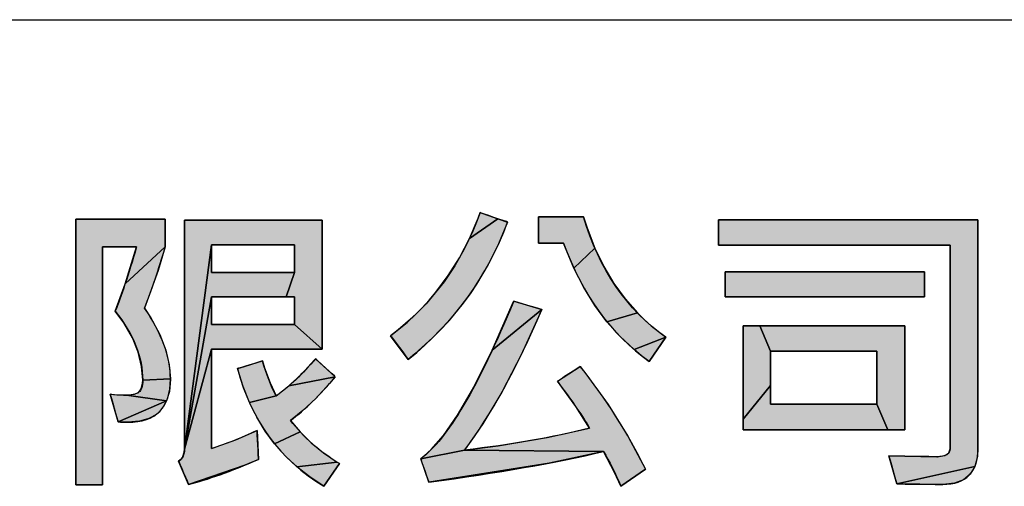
# Model space of a CAD drawing. Extents: x 0 to 1189, y 0 to 841.
# Tile 46 of 96: x 1015 to 1034, y 81 to 90. Entities that reach past the tile are written whole.
import ezdxf

# ---------------------------------------------------------------- set-up
doc = ezdxf.new("R2010")
doc.units = 0
doc.header["$LTSCALE"] = 65.395
doc.layers.get('0').update_dxf_attribs({"linetype": 'CONTINUOUS'})

msp = doc.modelspace()

# ---------------------------------------------------------------- hatches: boundary and pattern name
at = {"linetype": 'Continuous'}
for points in [[(1023.766, 86.23), (1024.057, 86.131), (1023.502, 85.744), (1023.671, 86.141), (1023.71, 86.249)], [(1025.163, 85.658), (1024.846, 85.658), (1024.846, 85.838), (1024.846, 86.17), (1025.154, 86.17), (1025.72, 86.17), (1025.789, 85.954), (1025.94, 85.561), (1025.534, 85.172), (1025.359, 85.591), (1025.334, 85.658)], [(1015.854, 80.961), (1015.854, 86.123), (1017.59, 86.123), (1017.59, 85.585), (1016.81, 84.867), (1017.032, 85.585), (1016.371, 85.585), (1016.371, 80.961)], [(1019.937, 84.613), (1020.105, 85.086), (1020.105, 85.142), (1020.105, 85.434), (1020.105, 85.623), (1019.937, 85.623), (1019.058, 85.623), (1018.489, 85.623), (1017.963, 81.652), (1017.963, 86.104), (1020.642, 86.104), (1020.642, 83.596), (1020.105, 84.075), (1020.105, 84.131), (1020.105, 84.423), (1020.105, 84.613)], [(1024.245, 86.066), (1024.07, 85.642), (1023.869, 85.239), (1023.64, 84.856), (1023.516, 84.671), (1023.384, 84.491), (1023.1, 84.144), (1022.787, 83.815), (1022.444, 83.504), (1022.315, 83.396), (1022.279, 83.444), (1022.092, 83.693), (1021.971, 83.855), (1022.29, 84.115), (1022.583, 84.397), (1022.72, 84.546), (1022.85, 84.7), (1023.092, 85.025), (1023.309, 85.372), (1023.502, 85.744), (1024.057, 86.131)], [(1031.812, 80.979), (1031.657, 81.52), (1032.587, 81.505), (1032.6, 81.505), (1032.746, 81.526), (1032.821, 81.577), (1032.846, 81.658), (1032.846, 85.617), (1028.346, 85.617), (1028.346, 86.111), (1033.389, 86.111), (1033.389, 81.67), (1033.379, 81.51), (1033.328, 81.312)], [(1017.152, 82.991), (1017.13, 83.261), (1017.064, 83.535), (1016.95, 83.815), (1016.784, 84.104), (1016.618, 84.334), (1016.81, 84.867), (1017.59, 85.585), (1017.449, 85.127), (1017.188, 84.389), (1017.311, 84.201), (1017.484, 83.879), (1017.6, 83.577), (1017.668, 83.291), (1017.69, 83.017)], [(1019.058, 84.613), (1018.489, 84.613), (1017.963, 81.652), (1018.489, 85.623), (1018.489, 85.567), (1018.489, 85.275), (1018.489, 85.086), (1018.657, 85.086), (1019.536, 85.086), (1020.105, 85.086), (1019.937, 84.613)], [(1026.769, 84.299), (1026.177, 84.128), (1025.943, 84.444), (1025.729, 84.791), (1025.534, 85.172), (1025.94, 85.561), (1026.115, 85.201), (1026.311, 84.872), (1026.529, 84.572)], [(1031.949, 84.613), (1029.838, 84.613), (1028.473, 84.613), (1028.473, 84.663), (1028.473, 84.928), (1028.473, 85.1), (1028.876, 85.1), (1030.987, 85.1), (1032.353, 85.1), (1032.353, 85.049), (1032.353, 84.784), (1032.353, 84.613)], [(1018.489, 83.596), (1017.963, 81.652), (1018.489, 84.613), (1018.489, 84.557), (1018.489, 84.264), (1018.489, 84.075), (1018.657, 84.075), (1019.536, 84.075), (1020.105, 84.075), (1020.642, 83.596)], [(1024.911, 84.366), (1023.948, 83.578), (1024.362, 84.52), (1024.365, 84.527)], [(1022.555, 81.466), (1022.762, 81.646), (1023, 81.92), (1023.273, 82.312), (1023.587, 82.854), (1023.948, 83.578), (1024.911, 84.366), (1024.91, 84.363), (1024.516, 83.497), (1024.134, 82.762), (1023.765, 82.146), (1023.408, 81.634)], [(1027.32, 83.829), (1026.705, 83.586), (1026.431, 83.843), (1026.177, 84.128), (1026.769, 84.299), (1026.898, 84.172), (1027.033, 84.051)], [(1029.149, 84.051), (1029.357, 83.558), (1029.357, 83.45), (1029.357, 82.888), (1028.822, 82.236), (1028.822, 83.338), (1028.822, 84.051)], [(1031.64, 82.025), (1031.421, 82.524), (1031.421, 82.632), (1031.421, 83.194), (1031.421, 83.558), (1031.207, 83.558), (1030.084, 83.558), (1029.357, 83.558), (1029.149, 84.051), (1030.86, 84.051), (1031.968, 84.051), (1031.968, 83.841), (1031.968, 82.738), (1031.968, 82.025)], [(1026.85, 83.467), (1026.705, 83.586), (1027.32, 83.829), (1027.207, 83.662), (1027, 83.355)], [(1017.849, 81.417), (1017.891, 81.45), (1017.923, 81.49), (1017.959, 81.593), (1017.963, 81.652), (1018.489, 83.596), (1018.489, 81.664), (1018.964, 81.833), (1019.373, 82.013), (1019.403, 81.452), (1019.134, 81.339), (1018.043, 80.967)], [(1019.224, 82.559), (1019.101, 82.867), (1018.999, 83.198), (1018.994, 83.217), (1019.045, 83.233), (1019.479, 83.367), (1019.521, 83.23), (1019.627, 82.939), (1019.746, 82.686)], [(1019.991, 82.88), (1020.239, 83.112), (1020.49, 83.385), (1020.51, 83.408), (1020.55, 83.372), (1020.895, 83.059)], [(1025.84, 82.06), (1025.569, 82.479), (1025.214, 82.97), (1025.657, 83.258), (1025.767, 83.118), (1026.198, 82.52), (1026.584, 81.901), (1026.927, 81.261), (1026.447, 80.929), (1026.326, 81.199), (1026.109, 81.605), (1023.408, 81.634), (1024.063, 81.718), (1025.011, 81.877)], [(1016.992, 82.718), (1017.076, 82.757), (1017.124, 82.821), (1017.15, 82.933), (1017.152, 82.991), (1017.69, 83.017), (1017.69, 83.005), (1017.669, 82.772), (1017.615, 82.588), (1016.833, 82.698)], [(1019.746, 82.686), (1019.991, 82.88), (1020.895, 83.059), (1020.785, 82.929), (1020.517, 82.639), (1020.263, 82.401), (1020.023, 82.21), (1020.214, 81.985), (1019.716, 81.755), (1019.531, 82.004), (1019.367, 82.272), (1019.224, 82.559)], [(1029.929, 82.025), (1028.822, 82.025), (1028.822, 82.236), (1029.357, 82.888), (1029.357, 82.524), (1029.572, 82.524), (1030.695, 82.524), (1031.421, 82.524), (1031.64, 82.025)], [(1016.833, 82.698), (1017.615, 82.588), (1016.671, 82.18), (1016.521, 82.718), (1016.775, 82.698), (1016.788, 82.698)], [(1016.862, 82.174), (1016.671, 82.18), (1017.615, 82.588), (1017.532, 82.442), (1017.479, 82.381), (1017.417, 82.328), (1017.272, 82.245), (1017.09, 82.193)], [(1020.148, 81.308), (1019.921, 81.523), (1019.716, 81.755), (1020.214, 81.985), (1020.428, 81.775), (1020.667, 81.579), (1020.932, 81.398)], [(1025.054, 81.382), (1022.712, 81.008), (1022.555, 81.466), (1023.408, 81.634), (1026.109, 81.605)], [(1020.932, 81.398), (1020.977, 81.37), (1020.945, 81.324), (1020.671, 80.929), (1020.398, 81.111), (1020.148, 81.308)], [(1023.75, 81.158), (1022.712, 81.008), (1025.054, 81.382)], [(1019.134, 81.339), (1018.516, 81.106), (1018.043, 80.967)], [(1033.328, 81.312), (1033.237, 81.164), (1033.106, 81.057), (1032.932, 80.991), (1032.703, 80.967), (1031.812, 80.979)]]:
    msp.add_hatch(color=4, dxfattribs=at).paths.add_polyline_path(points)

# ---------------------------------------------------------------- linework, layer by layer
at = {"color": 3, "linetype": 'Continuous'}
msp.add_line((909, 90), (1174, 90), dxfattribs=at)
at = {"color": 4, "linetype": 'Continuous'}
for p, q in [((1023.502, 85.744), (1023.671, 86.141)), ((1023.502, 85.744), (1023.671, 86.141)), ((1023.671, 86.141), (1023.71, 86.249)), ((1023.671, 86.141), (1023.71, 86.249)), ((1023.71, 86.249), (1023.766, 86.23)), ((1023.71, 86.249), (1024.245, 86.066)), ((1023.766, 86.23), (1024.057, 86.131)), ((1024.846, 86.17), (1025.154, 86.17)), ((1024.846, 85.838), (1024.846, 86.17)), ((1024.846, 86.17), (1025.72, 86.17)), ((1024.846, 85.658), (1024.846, 86.17)), ((1025.154, 86.17), (1025.72, 86.17)), ((1025.72, 86.17), (1025.789, 85.954)), ((1025.72, 86.17), (1025.789, 85.954)), ((1015.854, 86.123), (1017.59, 86.123)), ((1015.854, 80.961), (1015.854, 86.123)), ((1015.854, 86.123), (1017.59, 86.123)), ((1015.854, 80.961), (1015.854, 86.123)), ((1017.59, 86.123), (1017.59, 85.585)), ((1017.59, 86.123), (1017.59, 85.585)), ((1017.963, 86.104), (1020.642, 86.104)), ((1017.963, 81.652), (1017.963, 86.104)), ((1017.963, 86.104), (1020.642, 86.104)), ((1017.963, 81.652), (1017.963, 86.104)), ((1020.642, 86.104), (1020.642, 83.596)), ((1020.642, 86.104), (1020.642, 83.596)), ((1024.057, 86.131), (1023.502, 85.744)), ((1023.502, 85.744), (1024.057, 86.131)), ((1024.057, 86.131), (1023.502, 85.744)), ((1024.057, 86.131), (1024.245, 86.066)), ((1024.245, 86.066), (1024.07, 85.642)), ((1024.245, 86.066), (1024.07, 85.642)), ((1025.789, 85.954), (1025.94, 85.561)), ((1025.789, 85.954), (1025.94, 85.561)), ((1028.346, 86.111), (1033.389, 86.111)), ((1028.346, 85.617), (1028.346, 86.111)), ((1028.346, 86.111), (1033.389, 86.111)), ((1028.346, 85.617), (1028.346, 86.111)), ((1033.389, 86.111), (1033.389, 81.67)), ((1033.389, 86.111), (1033.389, 81.67)), ((1024.846, 85.658), (1024.846, 85.838)), ((1017.032, 85.585), (1016.371, 85.585)), ((1016.371, 85.585), (1016.371, 80.961)), ((1017.032, 85.585), (1016.371, 85.585)), ((1016.371, 85.585), (1016.371, 80.961)), ((1016.81, 84.867), (1017.59, 85.585)), ((1016.81, 84.867), (1017.032, 85.585)), ((1017.59, 85.585), (1016.81, 84.867)), ((1016.81, 84.867), (1017.032, 85.585)), ((1017.59, 85.585), (1016.81, 84.867)), ((1017.59, 85.585), (1017.449, 85.127)), ((1017.59, 85.585), (1017.449, 85.127)), ((1018.489, 85.623), (1017.963, 81.652)), ((1017.963, 81.652), (1018.489, 85.623)), ((1018.489, 85.623), (1017.963, 81.652)), ((1019.058, 85.623), (1018.489, 85.623)), ((1018.489, 85.623), (1018.489, 85.567)), ((1020.105, 85.623), (1018.489, 85.623)), ((1018.489, 85.623), (1018.489, 85.086)), ((1018.489, 85.567), (1018.489, 85.275)), ((1019.937, 85.623), (1019.058, 85.623)), ((1020.105, 85.623), (1019.937, 85.623)), ((1020.105, 85.434), (1020.105, 85.623)), ((1020.105, 85.086), (1020.105, 85.623)), ((1023.309, 85.372), (1023.502, 85.744)), ((1023.309, 85.372), (1023.502, 85.744)), ((1024.07, 85.642), (1023.869, 85.239)), ((1024.07, 85.642), (1023.869, 85.239)), ((1025.163, 85.658), (1024.846, 85.658)), ((1025.334, 85.658), (1024.846, 85.658)), ((1025.334, 85.658), (1025.163, 85.658)), ((1025.359, 85.591), (1025.334, 85.658)), ((1025.359, 85.591), (1025.334, 85.658)), ((1025.534, 85.172), (1025.359, 85.591)), ((1025.534, 85.172), (1025.359, 85.591)), ((1032.846, 85.617), (1028.346, 85.617)), ((1032.846, 85.617), (1028.346, 85.617)), ((1032.846, 81.658), (1032.846, 85.617)), ((1032.846, 81.658), (1032.846, 85.617)), ((1020.105, 85.142), (1020.105, 85.434)), ((1025.94, 85.561), (1025.534, 85.172)), ((1025.534, 85.172), (1025.94, 85.561)), ((1025.94, 85.561), (1025.534, 85.172)), ((1025.94, 85.561), (1026.115, 85.201)), ((1025.94, 85.561), (1026.115, 85.201)), ((1018.489, 85.275), (1018.489, 85.086)), ((1023.092, 85.025), (1023.309, 85.372)), ((1023.092, 85.025), (1023.309, 85.372)), ((1023.869, 85.239), (1023.64, 84.856)), ((1023.869, 85.239), (1023.64, 84.856)), ((1026.115, 85.201), (1026.311, 84.872)), ((1026.115, 85.201), (1026.311, 84.872)), ((1017.449, 85.127), (1017.188, 84.389)), ((1017.449, 85.127), (1017.188, 84.389)), ((1018.489, 85.086), (1018.657, 85.086)), ((1018.489, 85.086), (1020.105, 85.086)), ((1018.657, 85.086), (1019.536, 85.086)), ((1019.536, 85.086), (1020.105, 85.086)), ((1019.937, 84.613), (1020.105, 85.086)), ((1020.105, 85.086), (1019.937, 84.613)), ((1020.105, 85.086), (1019.937, 84.613)), ((1020.105, 85.086), (1020.105, 85.142)), ((1022.85, 84.7), (1023.092, 85.025)), ((1022.85, 84.7), (1023.092, 85.025)), ((1025.729, 84.791), (1025.534, 85.172)), ((1025.729, 84.791), (1025.534, 85.172)), ((1028.473, 85.1), (1028.876, 85.1)), ((1028.473, 84.928), (1028.473, 85.1)), ((1028.473, 85.1), (1032.353, 85.1)), ((1028.473, 84.613), (1028.473, 85.1)), ((1028.876, 85.1), (1030.987, 85.1)), ((1030.987, 85.1), (1032.353, 85.1)), ((1032.353, 85.1), (1032.353, 85.049)), ((1032.353, 85.1), (1032.353, 84.613)), ((1032.353, 85.049), (1032.353, 84.784)), ((1016.618, 84.334), (1016.81, 84.867)), ((1016.618, 84.334), (1016.81, 84.867)), ((1023.64, 84.856), (1023.516, 84.671)), ((1023.64, 84.856), (1023.516, 84.671)), ((1026.311, 84.872), (1026.529, 84.572)), ((1026.311, 84.872), (1026.529, 84.572)), ((1028.473, 84.663), (1028.473, 84.928)), ((1017.963, 81.652), (1018.489, 84.613)), ((1018.489, 84.613), (1017.963, 81.652)), ((1018.489, 84.613), (1017.963, 81.652)), ((1018.489, 84.613), (1018.489, 84.557)), ((1019.058, 84.613), (1018.489, 84.613)), ((1020.105, 84.613), (1018.489, 84.613)), ((1018.489, 84.613), (1018.489, 84.075)), ((1019.937, 84.613), (1019.058, 84.613)), ((1020.105, 84.613), (1019.937, 84.613)), ((1020.105, 84.423), (1020.105, 84.613)), ((1020.105, 84.075), (1020.105, 84.613)), ((1022.72, 84.546), (1022.85, 84.7)), ((1022.72, 84.546), (1022.85, 84.7)), ((1023.516, 84.671), (1023.384, 84.491)), ((1023.516, 84.671), (1023.384, 84.491)), ((1025.943, 84.444), (1025.729, 84.791)), ((1025.943, 84.444), (1025.729, 84.791)), ((1028.473, 84.613), (1028.473, 84.663)), ((1029.838, 84.613), (1028.473, 84.613)), ((1032.353, 84.613), (1028.473, 84.613)), ((1031.949, 84.613), (1029.838, 84.613)), ((1032.353, 84.613), (1031.949, 84.613)), ((1032.353, 84.784), (1032.353, 84.613)), ((1018.489, 84.557), (1018.489, 84.264)), ((1020.105, 84.131), (1020.105, 84.423)), ((1022.583, 84.397), (1022.72, 84.546)), ((1022.583, 84.397), (1022.72, 84.546)), ((1023.384, 84.491), (1023.1, 84.144)), ((1023.384, 84.491), (1023.1, 84.144)), ((1023.948, 83.578), (1024.362, 84.52)), ((1024.362, 84.52), (1024.365, 84.527)), ((1024.365, 84.527), (1024.911, 84.366)), ((1026.177, 84.128), (1025.943, 84.444)), ((1026.177, 84.128), (1025.943, 84.444)), ((1026.529, 84.572), (1026.769, 84.299)), ((1026.529, 84.572), (1026.769, 84.299)), ((1016.784, 84.104), (1016.618, 84.334)), ((1016.784, 84.104), (1016.618, 84.334)), ((1017.188, 84.389), (1017.311, 84.201)), ((1017.188, 84.389), (1017.311, 84.201)), ((1018.489, 84.264), (1018.489, 84.075)), ((1022.29, 84.115), (1022.583, 84.397)), ((1022.29, 84.115), (1022.583, 84.397)), ((1023.948, 83.578), (1024.911, 84.366)), ((1024.911, 84.366), (1023.948, 83.578)), ((1023.948, 83.578), (1024.911, 84.366)), ((1024.91, 84.363), (1024.516, 83.497)), ((1024.91, 84.363), (1024.516, 83.497)), ((1024.911, 84.366), (1024.91, 84.363)), ((1024.911, 84.366), (1024.91, 84.363)), ((1026.177, 84.128), (1026.769, 84.299)), ((1026.769, 84.299), (1026.177, 84.128)), ((1026.769, 84.299), (1026.177, 84.128)), ((1026.769, 84.299), (1026.898, 84.172)), ((1026.769, 84.299), (1026.898, 84.172)), ((1016.95, 83.815), (1016.784, 84.104)), ((1016.95, 83.815), (1016.784, 84.104)), ((1017.311, 84.201), (1017.484, 83.879)), ((1017.311, 84.201), (1017.484, 83.879)), ((1018.489, 84.075), (1018.657, 84.075)), ((1018.489, 84.075), (1020.105, 84.075)), ((1018.657, 84.075), (1019.536, 84.075)), ((1019.536, 84.075), (1020.105, 84.075)), ((1020.105, 84.075), (1020.105, 84.131)), ((1020.105, 84.075), (1020.642, 83.596)), ((1020.642, 83.596), (1020.105, 84.075)), ((1020.642, 83.596), (1020.105, 84.075)), ((1021.971, 83.855), (1022.29, 84.115)), ((1021.971, 83.855), (1022.29, 84.115)), ((1023.1, 84.144), (1022.787, 83.815)), ((1023.1, 84.144), (1022.787, 83.815)), ((1026.431, 83.843), (1026.177, 84.128)), ((1026.431, 83.843), (1026.177, 84.128)), ((1026.898, 84.172), (1027.033, 84.051)), ((1026.898, 84.172), (1027.033, 84.051)), ((1027.033, 84.051), (1027.32, 83.829)), ((1027.033, 84.051), (1027.32, 83.829)), ((1028.822, 84.051), (1029.149, 84.051)), ((1028.822, 83.338), (1028.822, 84.051)), ((1028.822, 84.051), (1031.968, 84.051)), ((1028.822, 82.025), (1028.822, 84.051)), ((1029.149, 84.051), (1030.86, 84.051)), ((1029.357, 83.558), (1029.149, 84.051)), ((1029.149, 84.051), (1029.357, 83.558)), ((1029.357, 83.558), (1029.149, 84.051)), ((1030.86, 84.051), (1031.968, 84.051)), ((1031.968, 84.051), (1031.968, 83.841)), ((1031.968, 84.051), (1031.968, 82.025)), ((1017.484, 83.879), (1017.6, 83.577)), ((1017.484, 83.879), (1017.6, 83.577)), ((1022.092, 83.693), (1021.971, 83.855)), ((1022.315, 83.396), (1021.971, 83.855)), ((1026.705, 83.586), (1026.431, 83.843)), ((1026.705, 83.586), (1026.431, 83.843)), ((1017.064, 83.535), (1016.95, 83.815)), ((1017.064, 83.535), (1016.95, 83.815)), ((1022.279, 83.444), (1022.092, 83.693)), ((1022.787, 83.815), (1022.444, 83.504)), ((1022.787, 83.815), (1022.444, 83.504)), ((1026.705, 83.586), (1027.32, 83.829)), ((1027.32, 83.829), (1026.705, 83.586)), ((1027.32, 83.829), (1026.705, 83.586)), ((1027.32, 83.829), (1027, 83.355)), ((1027.207, 83.662), (1027, 83.355)), ((1027.32, 83.829), (1027.207, 83.662)), ((1031.968, 83.841), (1031.968, 82.738)), ((1017.13, 83.261), (1017.064, 83.535)), ((1017.13, 83.261), (1017.064, 83.535)), ((1017.6, 83.577), (1017.668, 83.291)), ((1017.6, 83.577), (1017.668, 83.291)), ((1018.489, 83.596), (1017.963, 81.652)), ((1017.963, 81.652), (1018.489, 83.596)), ((1018.489, 83.596), (1017.963, 81.652)), ((1020.642, 83.596), (1018.489, 83.596)), ((1020.642, 83.596), (1018.489, 83.596)), ((1018.489, 83.596), (1018.489, 81.664)), ((1018.489, 83.596), (1018.489, 81.664)), ((1022.444, 83.504), (1022.315, 83.396)), ((1022.444, 83.504), (1022.315, 83.396)), ((1023.587, 82.854), (1023.948, 83.578)), ((1023.587, 82.854), (1023.948, 83.578)), ((1024.516, 83.497), (1024.134, 82.762)), ((1024.516, 83.497), (1024.134, 82.762)), ((1026.85, 83.467), (1026.705, 83.586)), ((1026.85, 83.467), (1026.705, 83.586)), ((1027, 83.355), (1026.85, 83.467)), ((1027, 83.355), (1026.85, 83.467)), ((1030.084, 83.558), (1029.357, 83.558)), ((1031.421, 83.558), (1029.357, 83.558)), ((1029.357, 83.558), (1029.357, 83.45)), ((1029.357, 83.558), (1029.357, 82.524)), ((1031.207, 83.558), (1030.084, 83.558)), ((1031.421, 83.558), (1031.207, 83.558)), ((1031.421, 83.194), (1031.421, 83.558)), ((1031.421, 82.524), (1031.421, 83.558)), ((1017.668, 83.291), (1017.69, 83.017)), ((1017.668, 83.291), (1017.69, 83.017)), ((1018.994, 83.217), (1019.479, 83.367)), ((1019.045, 83.233), (1019.479, 83.367)), ((1019.479, 83.367), (1019.521, 83.23)), ((1019.479, 83.367), (1019.521, 83.23)), ((1020.239, 83.112), (1020.49, 83.385)), ((1020.239, 83.112), (1020.49, 83.385)), ((1020.49, 83.385), (1020.51, 83.408)), ((1020.49, 83.385), (1020.51, 83.408)), ((1020.51, 83.408), (1020.55, 83.372)), ((1020.51, 83.408), (1020.895, 83.059)), ((1020.55, 83.372), (1020.895, 83.059)), ((1022.315, 83.396), (1022.279, 83.444)), ((1028.822, 82.236), (1028.822, 83.338)), ((1029.357, 83.45), (1029.357, 82.888)), ((1017.152, 82.991), (1017.13, 83.261)), ((1017.152, 82.991), (1017.13, 83.261)), ((1018.994, 83.217), (1019.045, 83.233)), ((1018.999, 83.198), (1018.994, 83.217)), ((1018.999, 83.198), (1018.994, 83.217)), ((1019.101, 82.867), (1018.999, 83.198)), ((1019.101, 82.867), (1018.999, 83.198)), ((1019.521, 83.23), (1019.627, 82.939)), ((1019.521, 83.23), (1019.627, 82.939)), ((1019.991, 82.88), (1020.239, 83.112)), ((1019.991, 82.88), (1020.239, 83.112)), ((1025.214, 82.97), (1025.657, 83.258)), ((1025.214, 82.97), (1025.657, 83.258)), ((1025.657, 83.258), (1025.767, 83.118)), ((1025.657, 83.258), (1025.767, 83.118)), ((1025.767, 83.118), (1026.198, 82.52)), ((1025.767, 83.118), (1026.198, 82.52)), ((1031.421, 82.632), (1031.421, 83.194)), ((1017.124, 82.821), (1017.15, 82.933)), ((1017.124, 82.821), (1017.15, 82.933)), ((1017.15, 82.933), (1017.152, 82.991)), ((1017.15, 82.933), (1017.152, 82.991)), ((1017.152, 82.991), (1017.69, 83.017)), ((1017.69, 83.017), (1017.152, 82.991)), ((1017.69, 83.017), (1017.152, 82.991)), ((1017.69, 83.005), (1017.669, 82.772)), ((1017.69, 83.005), (1017.669, 82.772)), ((1017.69, 83.017), (1017.69, 83.005)), ((1017.69, 83.017), (1017.69, 83.005)), ((1019.627, 82.939), (1019.746, 82.686)), ((1019.627, 82.939), (1019.746, 82.686)), ((1019.991, 82.88), (1020.895, 83.059)), ((1020.895, 83.059), (1019.991, 82.88)), ((1020.895, 83.059), (1019.991, 82.88)), ((1020.785, 82.929), (1020.517, 82.639)), ((1020.785, 82.929), (1020.517, 82.639)), ((1020.895, 83.059), (1020.785, 82.929)), ((1020.895, 83.059), (1020.785, 82.929)), ((1025.569, 82.479), (1025.214, 82.97)), ((1025.569, 82.479), (1025.214, 82.97)), ((1028.822, 82.236), (1029.357, 82.888)), ((1029.357, 82.888), (1028.822, 82.236)), ((1029.357, 82.888), (1028.822, 82.236)), ((1029.357, 82.888), (1029.357, 82.524)), ((1016.521, 82.718), (1016.775, 82.698)), ((1016.671, 82.18), (1016.521, 82.718)), ((1016.521, 82.718), (1016.775, 82.698)), ((1016.671, 82.18), (1016.521, 82.718)), ((1016.775, 82.698), (1016.788, 82.698)), ((1016.775, 82.698), (1016.788, 82.698)), ((1016.788, 82.698), (1016.833, 82.698)), ((1016.788, 82.698), (1016.833, 82.698)), ((1016.833, 82.698), (1016.992, 82.718)), ((1016.833, 82.698), (1016.992, 82.718)), ((1017.615, 82.588), (1016.833, 82.698)), ((1016.833, 82.698), (1017.615, 82.588)), ((1017.615, 82.588), (1016.833, 82.698)), ((1016.992, 82.718), (1017.076, 82.757)), ((1016.992, 82.718), (1017.076, 82.757)), ((1017.076, 82.757), (1017.124, 82.821)), ((1017.076, 82.757), (1017.124, 82.821)), ((1017.669, 82.772), (1017.615, 82.588)), ((1017.669, 82.772), (1017.615, 82.588)), ((1019.224, 82.559), (1019.101, 82.867)), ((1019.224, 82.559), (1019.101, 82.867)), ((1019.746, 82.686), (1019.991, 82.88)), ((1019.746, 82.686), (1019.991, 82.88)), ((1023.273, 82.312), (1023.587, 82.854)), ((1023.273, 82.312), (1023.587, 82.854)), ((1024.134, 82.762), (1023.765, 82.146)), ((1024.134, 82.762), (1023.765, 82.146)), ((1031.968, 82.738), (1031.968, 82.025)), ((1016.671, 82.18), (1017.615, 82.588)), ((1017.615, 82.588), (1016.671, 82.18)), ((1017.615, 82.588), (1016.671, 82.18)), ((1017.615, 82.588), (1017.532, 82.442)), ((1017.615, 82.588), (1017.532, 82.442)), ((1019.746, 82.686), (1019.224, 82.559)), ((1019.746, 82.686), (1019.224, 82.559)), ((1019.224, 82.559), (1019.746, 82.686)), ((1019.367, 82.272), (1019.224, 82.559)), ((1019.367, 82.272), (1019.224, 82.559)), ((1020.517, 82.639), (1020.263, 82.401)), ((1020.517, 82.639), (1020.263, 82.401)), ((1026.198, 82.52), (1026.584, 81.901)), ((1026.198, 82.52), (1026.584, 81.901)), ((1029.357, 82.524), (1029.572, 82.524)), ((1029.357, 82.524), (1031.421, 82.524)), ((1029.572, 82.524), (1030.695, 82.524)), ((1030.695, 82.524), (1031.421, 82.524)), ((1031.421, 82.524), (1031.421, 82.632)), ((1031.64, 82.025), (1031.421, 82.524)), ((1031.421, 82.524), (1031.64, 82.025)), ((1031.64, 82.025), (1031.421, 82.524)), ((1017.417, 82.328), (1017.272, 82.245)), ((1017.417, 82.328), (1017.272, 82.245)), ((1017.479, 82.381), (1017.417, 82.328)), ((1017.479, 82.381), (1017.417, 82.328)), ((1017.532, 82.442), (1017.479, 82.381)), ((1017.532, 82.442), (1017.479, 82.381)), ((1020.263, 82.401), (1020.023, 82.21)), ((1020.263, 82.401), (1020.023, 82.21)), ((1023, 81.92), (1023.273, 82.312)), ((1023, 81.92), (1023.273, 82.312)), ((1025.84, 82.06), (1025.569, 82.479)), ((1025.84, 82.06), (1025.569, 82.479)), ((1016.862, 82.174), (1016.671, 82.18)), ((1016.862, 82.174), (1016.671, 82.18)), ((1017.09, 82.193), (1016.862, 82.174)), ((1017.09, 82.193), (1016.862, 82.174)), ((1017.272, 82.245), (1017.09, 82.193)), ((1017.272, 82.245), (1017.09, 82.193)), ((1019.531, 82.004), (1019.367, 82.272)), ((1019.531, 82.004), (1019.367, 82.272)), ((1020.023, 82.21), (1020.214, 81.985)), ((1020.023, 82.21), (1020.214, 81.985)), ((1023.765, 82.146), (1023.408, 81.634)), ((1023.765, 82.146), (1023.408, 81.634)), ((1028.822, 82.025), (1028.822, 82.236)), ((1018.964, 81.833), (1019.373, 82.013)), ((1018.964, 81.833), (1019.373, 82.013)), ((1019.373, 82.013), (1019.403, 81.452)), ((1019.373, 82.013), (1019.403, 81.452)), ((1019.716, 81.755), (1019.531, 82.004)), ((1019.716, 81.755), (1019.531, 82.004)), ((1020.214, 81.985), (1019.716, 81.755)), ((1019.716, 81.755), (1020.214, 81.985)), ((1020.214, 81.985), (1019.716, 81.755)), ((1020.214, 81.985), (1020.428, 81.775)), ((1020.214, 81.985), (1020.428, 81.775)), ((1025.011, 81.877), (1025.84, 82.06)), ((1025.011, 81.877), (1025.84, 82.06)), ((1029.929, 82.025), (1028.822, 82.025)), ((1031.968, 82.025), (1028.822, 82.025)), ((1031.64, 82.025), (1029.929, 82.025)), ((1031.968, 82.025), (1031.64, 82.025)), ((1018.489, 81.664), (1018.964, 81.833)), ((1018.489, 81.664), (1018.964, 81.833)), ((1019.921, 81.523), (1019.716, 81.755)), ((1019.921, 81.523), (1019.716, 81.755)), ((1020.428, 81.775), (1020.667, 81.579)), ((1020.428, 81.775), (1020.667, 81.579)), ((1022.762, 81.646), (1023, 81.92)), ((1022.762, 81.646), (1023, 81.92)), ((1024.063, 81.718), (1025.011, 81.877)), ((1024.063, 81.718), (1025.011, 81.877)), ((1026.584, 81.901), (1026.927, 81.261)), ((1026.584, 81.901), (1026.927, 81.261)), ((1017.923, 81.49), (1017.959, 81.593)), ((1017.923, 81.49), (1017.959, 81.593)), ((1017.959, 81.593), (1017.963, 81.652)), ((1017.959, 81.593), (1017.963, 81.652)), ((1020.667, 81.579), (1020.932, 81.398)), ((1020.667, 81.579), (1020.932, 81.398)), ((1022.555, 81.466), (1022.762, 81.646)), ((1022.555, 81.466), (1022.762, 81.646)), ((1022.555, 81.466), (1023.408, 81.634)), ((1023.408, 81.634), (1022.555, 81.466)), ((1023.408, 81.634), (1022.555, 81.466)), ((1023.408, 81.634), (1024.063, 81.718)), ((1023.408, 81.634), (1024.063, 81.718)), ((1026.109, 81.605), (1023.408, 81.634)), ((1023.408, 81.634), (1026.109, 81.605)), ((1026.109, 81.605), (1023.408, 81.634)), ((1026.109, 81.605), (1025.054, 81.382)), ((1026.109, 81.605), (1025.054, 81.382)), ((1026.326, 81.199), (1026.109, 81.605)), ((1026.326, 81.199), (1026.109, 81.605)), ((1032.746, 81.526), (1032.821, 81.577)), ((1032.746, 81.526), (1032.821, 81.577)), ((1032.821, 81.577), (1032.846, 81.658)), ((1032.821, 81.577), (1032.846, 81.658)), ((1033.389, 81.67), (1033.379, 81.51)), ((1033.389, 81.67), (1033.379, 81.51)), ((1017.849, 81.417), (1017.891, 81.45)), ((1017.849, 81.417), (1017.891, 81.45)), ((1018.043, 80.967), (1017.849, 81.417)), ((1018.043, 80.967), (1017.849, 81.417)), ((1017.891, 81.45), (1017.923, 81.49)), ((1017.891, 81.45), (1017.923, 81.49)), ((1019.403, 81.452), (1019.134, 81.339)), ((1019.403, 81.452), (1019.134, 81.339)), ((1020.148, 81.308), (1019.921, 81.523)), ((1020.148, 81.308), (1019.921, 81.523)), ((1020.932, 81.398), (1020.148, 81.308)), ((1020.932, 81.398), (1020.148, 81.308)), ((1020.148, 81.308), (1020.932, 81.398)), ((1020.977, 81.37), (1020.671, 80.929)), ((1020.932, 81.398), (1020.977, 81.37)), ((1020.932, 81.398), (1020.977, 81.37)), ((1020.977, 81.37), (1020.945, 81.324)), ((1022.712, 81.008), (1022.555, 81.466)), ((1022.712, 81.008), (1022.555, 81.466)), ((1025.054, 81.382), (1022.712, 81.008)), ((1022.712, 81.008), (1025.054, 81.382)), ((1025.054, 81.382), (1022.712, 81.008)), ((1025.054, 81.382), (1023.75, 81.158)), ((1031.657, 81.52), (1032.587, 81.505)), ((1031.812, 80.979), (1031.657, 81.52)), ((1031.657, 81.52), (1032.587, 81.505)), ((1031.812, 80.979), (1031.657, 81.52)), ((1032.587, 81.505), (1032.6, 81.505)), ((1032.587, 81.505), (1032.6, 81.505)), ((1032.6, 81.505), (1032.746, 81.526)), ((1032.6, 81.505), (1032.746, 81.526)), ((1033.379, 81.51), (1033.328, 81.312)), ((1033.379, 81.51), (1033.328, 81.312)), ((1019.134, 81.339), (1018.043, 80.967)), ((1019.134, 81.339), (1018.043, 80.967)), ((1018.043, 80.967), (1019.134, 81.339)), ((1019.134, 81.339), (1018.516, 81.106)), ((1020.398, 81.111), (1020.148, 81.308)), ((1020.398, 81.111), (1020.148, 81.308)), ((1020.945, 81.324), (1020.671, 80.929)), ((1026.447, 80.929), (1026.326, 81.199)), ((1026.447, 80.929), (1026.326, 81.199)), ((1026.927, 81.261), (1026.447, 80.929)), ((1026.927, 81.261), (1026.447, 80.929)), ((1033.328, 81.312), (1031.812, 80.979)), ((1033.328, 81.312), (1031.812, 80.979)), ((1031.812, 80.979), (1033.328, 81.312)), ((1033.237, 81.164), (1033.106, 81.057)), ((1033.237, 81.164), (1033.106, 81.057)), ((1033.328, 81.312), (1033.237, 81.164)), ((1033.328, 81.312), (1033.237, 81.164)), ((1018.516, 81.106), (1018.043, 80.967)), ((1020.671, 80.929), (1020.398, 81.111)), ((1020.671, 80.929), (1020.398, 81.111)), ((1023.75, 81.158), (1022.712, 81.008)), ((1032.703, 80.967), (1031.812, 80.979)), ((1032.703, 80.967), (1031.812, 80.979)), ((1032.932, 80.991), (1032.703, 80.967)), ((1032.932, 80.991), (1032.703, 80.967)), ((1033.106, 81.057), (1032.932, 80.991)), ((1033.106, 81.057), (1032.932, 80.991)), ((1016.371, 80.961), (1015.854, 80.961)), ((1016.371, 80.961), (1015.854, 80.961))]:
    msp.add_line(p, q, dxfattribs=at)
for points, knots in [([(1024.245, 86.066), (1023.853, 85.008), (1023.21, 84.117), (1022.315, 83.396), (1022.315, 83.396), (1022.315, 83.396), (1021.971, 83.855), (1021.971, 83.855), (1021.971, 83.855), (1022.776, 84.46), (1023.355, 85.258), (1023.71, 86.249), (1023.71, 86.249), (1023.71, 86.249), (1024.245, 86.066), (1024.245, 86.066)], [0, 0, 0, 0, 0.25, 0.25, 0.25, 0.250001, 0.5, 0.5, 0.5, 0.500001, 0.75, 0.75, 0.75, 0.750001, 1, 1, 1, 1]), ([(1027.32, 83.829), (1027.32, 83.829), (1027, 83.355), (1027, 83.355), (1027, 83.355), (1026.256, 83.883), (1025.701, 84.65), (1025.334, 85.658), (1025.334, 85.658), (1025.334, 85.658), (1024.846, 85.658), (1024.846, 85.658), (1024.846, 85.658), (1024.846, 85.658), (1024.846, 86.17), (1024.846, 86.17), (1024.846, 86.17), (1024.846, 86.17), (1025.72, 86.17), (1025.72, 86.17), (1025.72, 86.17), (1026.026, 85.143), (1026.56, 84.363), (1027.32, 83.829)], [0, 0, 0, 0, 0.166667, 0.166667, 0.166667, 0.166668, 0.333333, 0.333333, 0.333333, 0.333334, 0.5, 0.5, 0.5, 0.500001, 0.666667, 0.666667, 0.666667, 0.666668, 0.833333, 0.833333, 0.833333, 0.833334, 1, 1, 1, 1]), ([(1017.188, 84.389), (1017.522, 83.906), (1017.69, 83.449), (1017.69, 83.017), (1017.69, 83.017), (1017.69, 82.456), (1017.414, 82.174), (1016.862, 82.174), (1016.862, 82.174), (1016.803, 82.174), (1016.739, 82.176), (1016.671, 82.18), (1016.671, 82.18), (1016.671, 82.18), (1016.521, 82.718), (1016.521, 82.718), (1016.521, 82.718), (1016.598, 82.705), (1016.687, 82.698), (1016.788, 82.698), (1016.788, 82.698), (1016.93, 82.698), (1017.025, 82.717), (1017.076, 82.757), (1017.076, 82.757), (1017.127, 82.796), (1017.152, 82.874), (1017.152, 82.991), (1017.152, 82.991), (1017.152, 83.434), (1016.975, 83.882), (1016.618, 84.334), (1016.618, 84.334), (1016.731, 84.614), (1016.87, 85.031), (1017.032, 85.585), (1017.032, 85.585), (1017.032, 85.585), (1016.371, 85.585), (1016.371, 85.585), (1016.371, 85.585), (1016.371, 85.585), (1016.371, 80.961), (1016.371, 80.961), (1016.371, 80.961), (1016.371, 80.961), (1015.854, 80.961), (1015.854, 80.961), (1015.854, 80.961), (1015.854, 80.961), (1015.854, 86.123), (1015.854, 86.123), (1015.854, 86.123), (1015.854, 86.123), (1017.59, 86.123), (1017.59, 86.123), (1017.59, 86.123), (1017.59, 86.123), (1017.59, 85.585), (1017.59, 85.585), (1017.59, 85.585), (1017.461, 85.146), (1017.327, 84.748), (1017.188, 84.389)], [0, 0, 0, 0, 0.0625, 0.0625, 0.0625, 0.062501, 0.125, 0.125, 0.125, 0.125001, 0.1875, 0.1875, 0.1875, 0.187501, 0.25, 0.25, 0.25, 0.250001, 0.3125, 0.3125, 0.3125, 0.312501, 0.375, 0.375, 0.375, 0.375001, 0.4375, 0.4375, 0.4375, 0.437501, 0.5, 0.5, 0.5, 0.500001, 0.5625, 0.5625, 0.5625, 0.562501, 0.625, 0.625, 0.625, 0.625001, 0.6875, 0.6875, 0.6875, 0.687501, 0.75, 0.75, 0.75, 0.750001, 0.8125, 0.8125, 0.8125, 0.812501, 0.875, 0.875, 0.875, 0.875001, 0.9375, 0.9375, 0.9375, 0.937501, 1, 1, 1, 1]), ([(1020.642, 83.596), (1020.642, 83.596), (1018.489, 83.596), (1018.489, 83.596), (1018.489, 83.596), (1018.489, 83.596), (1018.489, 81.664), (1018.489, 81.664), (1018.489, 81.664), (1018.765, 81.748), (1019.06, 81.865), (1019.373, 82.013), (1019.373, 82.013), (1019.373, 82.013), (1019.403, 81.452), (1019.403, 81.452), (1019.403, 81.452), (1018.86, 81.217), (1018.407, 81.055), (1018.043, 80.967), (1018.043, 80.967), (1018.043, 80.967), (1017.849, 81.417), (1017.849, 81.417), (1017.849, 81.417), (1017.925, 81.465), (1017.963, 81.545), (1017.963, 81.652), (1017.963, 81.652), (1017.963, 81.652), (1017.963, 86.104), (1017.963, 86.104), (1017.963, 86.104), (1017.963, 86.104), (1020.642, 86.104), (1020.642, 86.104), (1020.642, 86.104), (1020.642, 86.104), (1020.642, 83.596), (1020.642, 83.596)], [0, 0, 0, 0, 0.1, 0.1, 0.1, 0.100001, 0.2, 0.2, 0.2, 0.200001, 0.3, 0.3, 0.3, 0.300001, 0.4, 0.4, 0.4, 0.400001, 0.5, 0.5, 0.5, 0.500001, 0.6, 0.6, 0.6, 0.600001, 0.7, 0.7, 0.7, 0.700001, 0.8, 0.8, 0.8, 0.800001, 0.9, 0.9, 0.9, 0.900001, 1, 1, 1, 1]), ([(1033.389, 81.67), (1033.389, 81.202), (1033.161, 80.967), (1032.703, 80.967), (1032.703, 80.967), (1032.297, 80.967), (1032, 80.971), (1031.812, 80.979), (1031.812, 80.979), (1031.812, 80.979), (1031.657, 81.52), (1031.657, 81.52), (1031.657, 81.52), (1032.103, 81.51), (1032.413, 81.505), (1032.587, 81.505), (1032.587, 81.505), (1032.76, 81.505), (1032.846, 81.556), (1032.846, 81.658), (1032.846, 81.658), (1032.846, 81.658), (1032.846, 85.617), (1032.846, 85.617), (1032.846, 85.617), (1032.846, 85.617), (1028.346, 85.617), (1028.346, 85.617), (1028.346, 85.617), (1028.346, 85.617), (1028.346, 86.111), (1028.346, 86.111), (1028.346, 86.111), (1028.346, 86.111), (1033.389, 86.111), (1033.389, 86.111), (1033.389, 86.111), (1033.389, 86.111), (1033.389, 81.67), (1033.389, 81.67)], [0, 0, 0, 0, 0.1, 0.1, 0.1, 0.100001, 0.2, 0.2, 0.2, 0.200001, 0.3, 0.3, 0.3, 0.300001, 0.4, 0.4, 0.4, 0.400001, 0.5, 0.5, 0.5, 0.500001, 0.6, 0.6, 0.6, 0.600001, 0.7, 0.7, 0.7, 0.700001, 0.8, 0.8, 0.8, 0.800001, 0.9, 0.9, 0.9, 0.900001, 1, 1, 1, 1]), ([(1020.105, 85.086), (1020.105, 85.086), (1020.105, 85.623), (1020.105, 85.623), (1020.105, 85.623), (1020.105, 85.623), (1018.489, 85.623), (1018.489, 85.623), (1018.489, 85.623), (1018.489, 85.623), (1018.489, 85.086), (1018.489, 85.086), (1018.489, 85.086), (1018.489, 85.086), (1020.105, 85.086), (1020.105, 85.086)], [0, 0, 0, 0, 0.25, 0.25, 0.25, 0.250001, 0.5, 0.5, 0.5, 0.500001, 0.75, 0.75, 0.75, 0.750001, 1, 1, 1, 1]), ([(1032.353, 84.613), (1032.353, 84.613), (1028.473, 84.613), (1028.473, 84.613), (1028.473, 84.613), (1028.473, 84.613), (1028.473, 85.1), (1028.473, 85.1), (1028.473, 85.1), (1028.473, 85.1), (1032.353, 85.1), (1032.353, 85.1), (1032.353, 85.1), (1032.353, 85.1), (1032.353, 84.613), (1032.353, 84.613)], [0, 0, 0, 0, 0.25, 0.25, 0.25, 0.250001, 0.5, 0.5, 0.5, 0.500001, 0.75, 0.75, 0.75, 0.750001, 1, 1, 1, 1]), ([(1020.105, 84.075), (1020.105, 84.075), (1020.105, 84.613), (1020.105, 84.613), (1020.105, 84.613), (1020.105, 84.613), (1018.489, 84.613), (1018.489, 84.613), (1018.489, 84.613), (1018.489, 84.613), (1018.489, 84.075), (1018.489, 84.075), (1018.489, 84.075), (1018.489, 84.075), (1020.105, 84.075), (1020.105, 84.075)], [0, 0, 0, 0, 0.25, 0.25, 0.25, 0.250001, 0.5, 0.5, 0.5, 0.500001, 0.75, 0.75, 0.75, 0.750001, 1, 1, 1, 1]), ([(1026.927, 81.261), (1026.927, 81.261), (1026.447, 80.929), (1026.447, 80.929), (1026.447, 80.929), (1026.336, 81.192), (1026.223, 81.417), (1026.109, 81.605), (1026.109, 81.605), (1025.183, 81.387), (1024.05, 81.189), (1022.712, 81.008), (1022.712, 81.008), (1022.712, 81.008), (1022.555, 81.466), (1022.555, 81.466), (1022.555, 81.466), (1023.071, 81.838), (1023.673, 82.859), (1024.365, 84.527), (1024.365, 84.527), (1024.365, 84.527), (1024.911, 84.366), (1024.911, 84.366), (1024.911, 84.366), (1024.424, 83.224), (1023.923, 82.314), (1023.408, 81.634), (1023.408, 81.634), (1024.31, 81.738), (1025.121, 81.88), (1025.84, 82.06), (1025.84, 82.06), (1025.718, 82.269), (1025.51, 82.573), (1025.214, 82.97), (1025.214, 82.97), (1025.214, 82.97), (1025.657, 83.258), (1025.657, 83.258), (1025.657, 83.258), (1026.157, 82.632), (1026.58, 81.966), (1026.927, 81.261)], [0, 0, 0, 0, 0.090909, 0.090909, 0.090909, 0.09091, 0.181818, 0.181818, 0.181818, 0.181819, 0.272727, 0.272727, 0.272727, 0.272728, 0.363636, 0.363636, 0.363636, 0.363637, 0.454545, 0.454545, 0.454545, 0.454546, 0.545455, 0.545455, 0.545455, 0.545456, 0.636364, 0.636364, 0.636364, 0.636365, 0.727273, 0.727273, 0.727273, 0.727274, 0.818182, 0.818182, 0.818182, 0.818183, 0.909091, 0.909091, 0.909091, 0.909092, 1, 1, 1, 1]), ([(1031.968, 82.025), (1031.968, 82.025), (1028.822, 82.025), (1028.822, 82.025), (1028.822, 82.025), (1028.822, 82.025), (1028.822, 84.051), (1028.822, 84.051), (1028.822, 84.051), (1028.822, 84.051), (1031.968, 84.051), (1031.968, 84.051), (1031.968, 84.051), (1031.968, 84.051), (1031.968, 82.025), (1031.968, 82.025)], [0, 0, 0, 0, 0.25, 0.25, 0.25, 0.250001, 0.5, 0.5, 0.5, 0.500001, 0.75, 0.75, 0.75, 0.750001, 1, 1, 1, 1]), ([(1031.421, 82.524), (1031.421, 82.524), (1031.421, 83.558), (1031.421, 83.558), (1031.421, 83.558), (1031.421, 83.558), (1029.357, 83.558), (1029.357, 83.558), (1029.357, 83.558), (1029.357, 83.558), (1029.357, 82.524), (1029.357, 82.524), (1029.357, 82.524), (1029.357, 82.524), (1031.421, 82.524), (1031.421, 82.524)], [0, 0, 0, 0, 0.25, 0.25, 0.25, 0.250001, 0.5, 0.5, 0.5, 0.500001, 0.75, 0.75, 0.75, 0.750001, 1, 1, 1, 1]), ([(1020.977, 81.37), (1020.977, 81.37), (1020.671, 80.929), (1020.671, 80.929), (1020.671, 80.929), (1019.818, 81.446), (1019.259, 82.209), (1018.994, 83.217), (1018.994, 83.217), (1018.994, 83.217), (1019.479, 83.367), (1019.479, 83.367), (1019.479, 83.367), (1019.552, 83.111), (1019.641, 82.883), (1019.746, 82.686), (1019.746, 82.686), (1020.007, 82.874), (1020.261, 83.115), (1020.51, 83.408), (1020.51, 83.408), (1020.51, 83.408), (1020.895, 83.059), (1020.895, 83.059), (1020.895, 83.059), (1020.597, 82.699), (1020.307, 82.416), (1020.023, 82.21), (1020.023, 82.21), (1020.275, 81.882), (1020.593, 81.603), (1020.977, 81.37)], [0, 0, 0, 0, 0.125, 0.125, 0.125, 0.125001, 0.25, 0.25, 0.25, 0.250001, 0.375, 0.375, 0.375, 0.375001, 0.5, 0.5, 0.5, 0.500001, 0.625, 0.625, 0.625, 0.625001, 0.75, 0.75, 0.75, 0.750001, 0.875, 0.875, 0.875, 0.875001, 1, 1, 1, 1])]:
    msp.add_open_spline(points, degree=3, knots=knots, dxfattribs=at)

doc.saveas('drawing.dxf')
